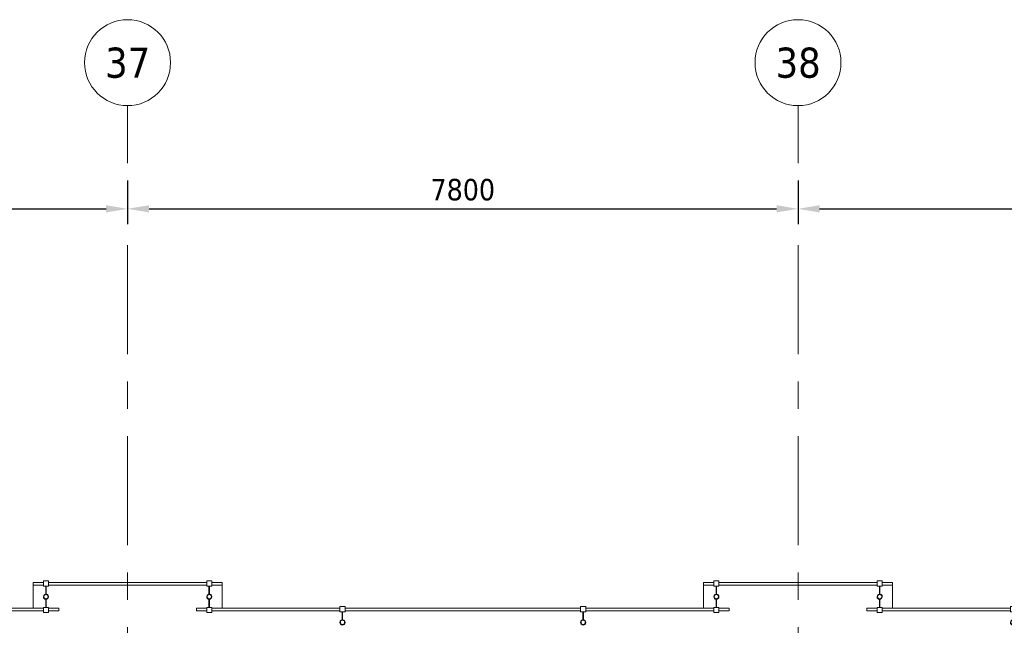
# Model space of a CAD drawing. Extents: x -2538 to 83400, y -8040 to 61900.
# Tile 40 of 105: x 14345 to 25800, y 54852 to 61900. Entities that reach past the tile are written whole.
import ezdxf

# ---------------------------------------------------------------- set-up
doc = ezdxf.new("R2010")
doc.units = 0
doc.header["$LTSCALE"] = 100
doc.linetypes.add('stramien', pattern=[22.225, 12.7, -3.175, 3.175, -3.175])
for name, color, linetype, lineweight in [('BL$7A---_STRAMIEN', 7, 'Continuous', 18), ('BL23----_VLOEREN', 11, 'Continuous', 18), ('BL34----_BALUSTRADES', 1, 'Continuous', 18), ('BM$1A---_MAATVOERING', 1, 'Continuous', 18)]:
    doc.layers.add(name, color=color, linetype=linetype, lineweight=lineweight)
doc.styles.add('Tahoma', font='tahoma.ttf', dxfattribs={"height": 350})
doc.styles.add('Tahoma_1', font='tahoma.ttf', dxfattribs={"height": 250})
doc.dimstyles.new('00_maatvoering_2_5', dxfattribs={"dimscale": 304.8, "dimtxt": 261.005209, "dimasz": 0.82021, "dimexe": 0.590551, "dimexo": 0.0625, "dimgap": 0.295276, "dimtad": 1, "dimdec": 0, "dimzin": 0, "dimdsep": 46, "dimtxsty": 'Tahoma_1', "dimsah": 1, "dimcen": 0.09, "dimdle": 0.590551, "dimazin": 0, "dimtfac": 1, "dimtdec": 4, "dimtix": 1, "dimtmove": 0, "dimatfit": 3, "dimfxl": 1.148294, "dimfxlon": 1, "dimtvp": 1, "dimtolj": 1, "dimtzin": 0, "dimarcsym": 2})

# ---------------------------------------------------------------- blocks, each defined once
blk = doc.blocks.new('Railing - AL_34_baluster_ rond met afstandhouders-1404250-1')
at = {"layer": 'BL34----_BALUSTRADES'}
for p, q in [((-184, 30), (-124, 30)), ((-184, -30), (-184, 30)), ((-124, 30), (-124, -30)), ((-124, 2), (-124, -3)), ((-30, 2), (-124, 2)), ((124, 2), (30, 2)), ((124, 30), (184, 30)), ((124, 30), (124, -30)), ((124, -3), (124, 2)), ((184, -30), (184, 30)), ((-124, -30), (-184, -30)), ((-124, -3), (-30, -3)), ((30, -3), (124, -3)), ((184, -30), (124, -30))]:
    blk.add_line(p, q, dxfattribs=at)
for radius, start, end in [(30, 95.3262, 269.4505), (26, 0, 180), (25, 360, 180), (30, 269.4505, 95.3262), (26, 180, 0), (25, 180, 360)]:
    blk.add_arc((0, 0), radius, start, end, dxfattribs=at)
blk = doc.blocks.new('Railing - Railing-1403023-1')
at = {"layer": 'BL34----_BALUSTRADES'}
for p, q in [((21047, 49393), (21047, 49423)), ((21167, 49423), (21047, 49423)), ((21167, 49393), (21047, 49393)), ((23067, 49423), (21227, 49423)), ((23067, 49393), (21227, 49393)), ((23247, 49423), (23127, 49423)), ((23247, 49393), (23127, 49393)), ((23247, 49423), (23247, 49393))]:
    blk.add_line(p, q, dxfattribs=at)
at = {"extrusion": (0, 0, -1), "zscale": -1, "rotation": 90.00000000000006}
for p in [(-21197, 49258), (-23097, 49258)]:
    blk.add_blockref('Railing - AL_34_baluster_ rond met afstandhouders-1404250-1', p, dxfattribs=at)
blk = doc.blocks.new('Railing - Railing-1405024-1')
at = {"layer": 'BL34----_BALUSTRADES'}
for p, q in [((13247, 49393), (13247, 49423)), ((13367, 49423), (13247, 49423)), ((13367, 49393), (13247, 49393)), ((15267, 49423), (13427, 49423)), ((15267, 49393), (13427, 49393)), ((15447, 49423), (15327, 49423)), ((15447, 49393), (15327, 49393)), ((15447, 49423), (15447, 49393))]:
    blk.add_line(p, q, dxfattribs=at)
at = {"extrusion": (0, 0, -1), "zscale": -1, "rotation": 90.00000000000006}
for p in [(-13397, 49258), (-15297, 49258)]:
    blk.add_blockref('Railing - AL_34_baluster_ rond met afstandhouders-1404250-1', p, dxfattribs=at)
blk = doc.blocks.new('Railing - AL_34_baluster_ rond met afstandhouders_enkel-1404252-1')
at = {"layer": 'BL34----_BALUSTRADES'}
for p, q in [((124, 2), (30, 2)), ((124, 30), (184, 30)), ((124, 30), (124, -30)), ((124, -3), (124, 2)), ((184, -30), (184, 30)), ((30, -3), (124, -3)), ((184, -30), (124, -30))]:
    blk.add_line(p, q, dxfattribs=at)
for radius, start, end in [(30, 95.3262, 269.4505), (26, 0, 180), (25, 360, 180), (30, 269.4505, 95.3262), (26, 180, 0), (25, 180, 360)]:
    blk.add_arc((0, 0), radius, start, end, dxfattribs=at)
blk = doc.blocks.new('Railing - Railing-1405063-1')
at = {"layer": 'BL34----_BALUSTRADES'}
for p, q in [((22947, 49093), (22947, 49123)), ((23067, 49123), (22947, 49123)), ((23067, 49093), (22947, 49093)), ((24617, 49123), (23127, 49123)), ((24617, 49093), (23127, 49093)), ((27417, 49123), (24677, 49123)), ((27417, 49093), (24677, 49093)), ((28967, 49123), (27477, 49123)), ((28967, 49093), (27477, 49093)), ((29147, 49123), (29027, 49123)), ((29147, 49093), (29027, 49093)), ((29147, 49123), (29147, 49093))]:
    blk.add_line(p, q, dxfattribs=at)
at = {"extrusion": (0, 0, -1), "zscale": -1, "rotation": 89.99999999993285}
for p in [(-24647, 48958), (-27447, 48958)]:
    blk.add_blockref('Railing - AL_34_baluster_ rond met afstandhouders_enkel-1404252-1', p, dxfattribs=at)
blk = doc.blocks.new('Railing - Railing-1405079-1')
at = {"layer": 'BL34----_BALUSTRADES'}
for p, q in [((15147, 49093), (15147, 49123)), ((15267, 49123), (15147, 49123)), ((15267, 49093), (15147, 49093)), ((16817, 49123), (15327, 49123)), ((16817, 49093), (15327, 49093)), ((19617, 49123), (16877, 49123)), ((19617, 49093), (16877, 49093)), ((21167, 49123), (19677, 49123)), ((21167, 49093), (19677, 49093)), ((21347, 49123), (21227, 49123)), ((21347, 49093), (21227, 49093)), ((21347, 49123), (21347, 49093))]:
    blk.add_line(p, q, dxfattribs=at)
at = {"extrusion": (0, 0, -1), "zscale": -1, "rotation": 89.99999999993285}
for p in [(-16847, 48958), (-19647, 48958)]:
    blk.add_blockref('Railing - AL_34_baluster_ rond met afstandhouders_enkel-1404252-1', p, dxfattribs=at)
blk = doc.blocks.new('Railing - Railing-1405097-1')
at = {"layer": 'BL34----_BALUSTRADES'}
for p, q in [((7347, 49093), (7347, 49123)), ((7467, 49123), (7347, 49123)), ((7467, 49093), (7347, 49093)), ((9017, 49123), (7527, 49123)), ((9017, 49093), (7527, 49093)), ((11817, 49123), (9077, 49123)), ((11817, 49093), (9077, 49093)), ((13367, 49123), (11877, 49123)), ((13367, 49093), (11877, 49093)), ((13547, 49123), (13427, 49123)), ((13547, 49093), (13427, 49093)), ((13547, 49123), (13547, 49093))]:
    blk.add_line(p, q, dxfattribs=at)
at = {"extrusion": (0, 0, -1), "zscale": -1, "rotation": 89.99999999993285}
for p in [(-9047, 48958), (-11847, 48958)]:
    blk.add_blockref('Railing - AL_34_baluster_ rond met afstandhouders_enkel-1404252-1', p, dxfattribs=at)
blk = doc.blocks.new('Grid - 5mm-26474-1')
at = {"layer": 'BL$7A---_STRAMIEN'}
blk.add_circle((0, 0), 5, dxfattribs=at)
blk = doc.blocks.new('*D564')
at = {"layer": 'BM$1A---_MAATVOERING', "color": 0, "lineweight": -2, "transparency": 16777216}
for p, q in [((7800, 60030), (7800, 59519)), ((15600, 60030), (15600, 59519)), ((8050, 59699), (15350, 59699))]:
    blk.add_line(p, q, dxfattribs=at)
at = {"layer": 'BM$1A---_MAATVOERING', "color": 0, "transparency": 16777216}
for points in [[(8050, 59741), (8050, 59657), (7800, 59699)], [(15350, 59741), (15350, 59657), (15600, 59699)]]:
    blk.add_solid(points, dxfattribs=at)
at = {"layer": 'Defpoints', "color": 0, "transparency": 16777216}
for p in [(7800, 60049), (15600, 60049), (15600, 59699)]:
    blk.add_point(p, dxfattribs=at)
at = {"layer": 'BM$1A---_MAATVOERING', "color": 0, "transparency": 16777216, "insert": (11700, 59920), "char_height": 250, "width": 894.88, "attachment_point": 5, "style": 'Tahoma_1'}
blk.add_mtext('\\A1;7800', dxfattribs=at)
blk = doc.blocks.new('*D565')
at = {"layer": 'BM$1A---_MAATVOERING', "color": 0, "lineweight": -2, "transparency": 16777216}
for p, q in [((15600, 60030), (15600, 59519)), ((23400, 60030), (23400, 59519)), ((15850, 59699), (23150, 59699))]:
    blk.add_line(p, q, dxfattribs=at)
at = {"layer": 'BM$1A---_MAATVOERING', "color": 0, "transparency": 16777216}
for points in [[(15850, 59741), (15850, 59657), (15600, 59699)], [(23150, 59741), (23150, 59657), (23400, 59699)]]:
    blk.add_solid(points, dxfattribs=at)
at = {"layer": 'Defpoints', "color": 0, "transparency": 16777216}
for p in [(15600, 60049), (23400, 60049), (23400, 59699)]:
    blk.add_point(p, dxfattribs=at)
at = {"layer": 'BM$1A---_MAATVOERING', "color": 0, "transparency": 16777216, "insert": (19500, 59920), "char_height": 250, "width": 894.88, "attachment_point": 5, "style": 'Tahoma_1'}
blk.add_mtext('\\A1;7800', dxfattribs=at)
blk = doc.blocks.new('*D566')
at = {"layer": 'BM$1A---_MAATVOERING', "color": 0, "lineweight": -2, "transparency": 16777216}
for p, q in [((23400, 60030), (23400, 59519)), ((31200, 60030), (31200, 59519)), ((23650, 59699), (30950, 59699))]:
    blk.add_line(p, q, dxfattribs=at)
at = {"layer": 'BM$1A---_MAATVOERING', "color": 0, "transparency": 16777216}
for points in [[(23650, 59741), (23650, 59657), (23400, 59699)], [(30950, 59741), (30950, 59657), (31200, 59699)]]:
    blk.add_solid(points, dxfattribs=at)
at = {"layer": 'Defpoints', "color": 0, "transparency": 16777216}
for p in [(23400, 60049), (31200, 60049), (31200, 59699)]:
    blk.add_point(p, dxfattribs=at)
at = {"layer": 'BM$1A---_MAATVOERING', "color": 0, "transparency": 16777216, "insert": (27300, 59920), "char_height": 250, "width": 894.88, "attachment_point": 5, "style": 'Tahoma_1'}
blk.add_mtext('\\A1;7800', dxfattribs=at)

msp = doc.modelspace()

# ---------------------------------------------------------------- linework, layer by layer
at = {"layer": 'BL$7A---_STRAMIEN', "linetype": 'stramien'}
for p, q in [((15600, -2000), (15600, 60900)), ((23400, -2000), (23400, 60900))]:
    msp.add_line(p, q, dxfattribs=at)
at = {"layer": 'BL23----_VLOEREN'}
for p, q in [((14500, 55320), (14500, 55050)), ((16700, 55050), (16700, 55320)), ((22300, 55320), (22300, 55050)), ((24500, 55050), (24500, 55320))]:
    msp.add_line(p, q, dxfattribs=at)

# ---------------------------------------------------------------- block references
at = {"layer": 'BL$7A---_STRAMIEN', "xscale": 99.99999999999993, "yscale": 99.99999999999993, "zscale": 99.99999999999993}
for p in [(15600, 61400), (23400, 61400)]:
    msp.add_blockref('Grid - 5mm-26474-1', p, dxfattribs=at)
at = {"layer": 'BL34----_BALUSTRADES'}
for name in ['Railing - Railing-1405024-1', 'Railing - Railing-1403023-1', 'Railing - Railing-1405097-1', 'Railing - Railing-1405079-1', 'Railing - Railing-1405063-1']:
    msp.add_blockref(name, (1253.4, 5927.3), dxfattribs=at)

# ---------------------------------------------------------------- texts
at = {"layer": 'BL$7A---_STRAMIEN', "char_height": 350, "width": 625.316, "attachment_point": 1, "style": 'Tahoma'}
for s, insert in [('37', (15338.4, 61574.8)), ('38', (23138.4, 61574.8))]:
    msp.add_mtext(s, dxfattribs=dict(at, insert=insert))

# ---------------------------------------------------------------- dimensions: what is measured, and where the dimension line sits
at = {"layer": 'BM$1A---_MAATVOERING'}
for base, p1, p2, picture, middle in [((15600, 59699.1), (7800, 60049.1), (15600, 60049.1), '*D564', (11700, 59919.8)), ((23400, 59699.1), (15600, 60049.1), (23400, 60049.1), '*D565', (19500, 59919.8)), ((31200, 59699.1), (23400, 60049.1), (31200, 60049.1), '*D566', (27300, 59919.8))]:
    dim = msp.add_linear_dim(base=base, p1=p1, p2=p2, dimstyle='00_maatvoering_2_5', override={"dimpost": '<>', "dimfxl": 7800}, dxfattribs=at)
    dim.commit()
    dim.dimension.update_dxf_attribs({"geometry": picture, "text_midpoint": middle})

doc.saveas('drawing.dxf')
